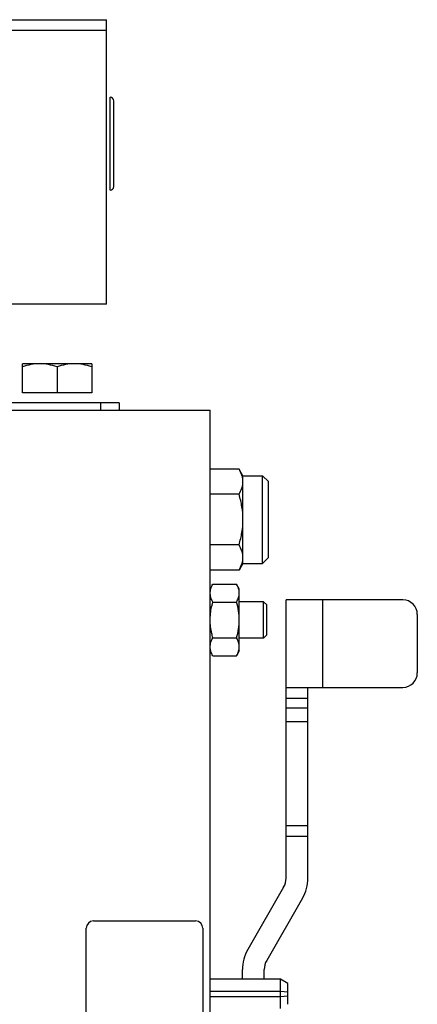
# Model space of a CAD drawing. Extents: x -3114 to 1181, y 8 to 2299.
# Tile 34 of 71: x -1488 to -1379, y 1188 to 1458. Entities that reach past the tile are written whole.
import ezdxf

# ---------------------------------------------------------------- set-up
doc = ezdxf.new("R2010")
doc.units = 0
doc.header["$LTSCALE"] = 65.395
doc.layers.get('0').update_dxf_attribs({"linetype": 'CONTINUOUS'})

msp = doc.modelspace()

# ---------------------------------------------------------------- linework, layer by layer
at = {"color": 6, "linetype": 'CONTINUOUS'}
for p, q in [((-1664.56, 1457.7), (-1464.56, 1457.7)), ((-1464.56, 1379.7), (-1464.56, 1457.7)), ((-1462.56, 1411.95), (-1462.56, 1435.45)), ((-1464.56, 1379.7), (-1642.56, 1379.7)), ((-1468.61, 1363.4), (-1487.61, 1363.4)), ((-1487.61, 1355.4), (-1487.61, 1363.4)), ((-1468.61, 1363.4), (-1468.61, 1355.4)), ((-1478.11, 1362.55), (-1478.11, 1355.4)), ((-1461.11, 1352.7), (-1494.28, 1352.7)), ((-1461.11, 1352.7), (-1461.11, 1350.7)), ((-1503.11, 1350.7), (-1436.11, 1350.7)), ((-1436.11, 970.7), (-1436.11, 1350.7)), ((-1428.18, 1334.55), (-1436.11, 1334.55)), ((-1427.11, 1332.7), (-1428.18, 1334.55)), ((-1427.11, 1332.7), (-1421.71, 1332.7)), ((-1427.11, 1308.7), (-1427.11, 1332.7)), ((-1421.71, 1308.7), (-1421.71, 1332.7)), ((-1420.11, 1331.1), (-1421.71, 1332.7)), ((-1420.11, 1310.3), (-1420.11, 1331.1)), ((-1428.18, 1327.63), (-1436.11, 1327.63)), ((-1428.18, 1313.77), (-1436.11, 1313.77)), ((-1420.11, 1310.3), (-1421.71, 1308.7)), ((-1428.18, 1306.84), (-1436.11, 1306.84)), ((-1427.11, 1308.7), (-1428.18, 1306.84)), ((-1427.11, 1308.7), (-1421.71, 1308.7)), ((-1435.35, 1303.01), (-1428.87, 1303.01)), ((-1428.11, 1301.7), (-1428.87, 1303.01)), ((-1428.11, 1284.7), (-1428.11, 1301.7)), ((-1435.35, 1298.1), (-1428.87, 1298.1)), ((-1421.46, 1298.2), (-1428.11, 1298.2)), ((-1420.56, 1297.3), (-1421.46, 1298.2)), ((-1421.46, 1288.2), (-1421.46, 1298.2)), ((-1383.27, 1298.7), (-1415.27, 1298.7)), ((-1415.27, 1222.43), (-1415.27, 1298.7)), ((-1420.56, 1289.1), (-1420.56, 1297.3)), ((-1379.27, 1294.7), (-1379.27, 1278.7)), ((-1435.35, 1288.29), (-1428.87, 1288.29)), ((-1421.46, 1288.2), (-1428.11, 1288.2)), ((-1420.56, 1289.1), (-1421.46, 1288.2)), ((-1428.11, 1284.7), (-1428.87, 1283.38)), ((-1435.35, 1283.38), (-1428.87, 1283.38)), ((-1415.27, 1274.7), (-1383.27, 1274.7)), ((-1409.27, 1222.43), (-1409.27, 1274.7)), ((-1415.94, 1219.93), (-1425.79, 1202.86)), ((-1410.74, 1216.93), (-1420.6, 1199.86)), ((-1427.27, 1194.7), (-1427.27, 1197.36)), ((-1421.27, 1194.7), (-1421.27, 1197.36)), ((-1416.81, 1194.7), (-1436.11, 1194.7)), ((-1414.81, 1193.54), (-1416.81, 1194.7)), ((-1416.81, 1186.7), (-1416.81, 1194.7)), ((-1414.81, 1191.19), (-1414.81, 1193.54)), ((-1414.81, 1187.85), (-1414.81, 1190.14))]:
    msp.add_line(p, q, dxfattribs=at)
at = {"color": 9, "linetype": 'CONTINUOUS'}
for p, q in [((-1464.56, 1454.7), (-1664.56, 1454.7)), ((-1466.11, 1350.7), (-1466.11, 1352.7)), ((-1405.27, 1298.7), (-1405.27, 1274.7)), ((-1409.27, 1271.7), (-1415.27, 1271.7)), ((-1415.27, 1269.08), (-1409.27, 1269.08)), ((-1409.27, 1265.25), (-1415.27, 1265.25)), ((-1415.27, 1236.9), (-1409.27, 1236.9)), ((-1409.27, 1233.83), (-1415.27, 1233.83))]:
    msp.add_line(p, q, dxfattribs=at)
at = {"color": 2, "linetype": 'CONTINUOUS'}
for p, q in [((-1463.56, 1410.95), (-1463.56, 1436.45)), ((-1468.61, 1355.4), (-1487.61, 1355.4)), ((-1468.11, 1210.7), (-1440.11, 1210.7)), ((-1470.11, 1112.7), (-1470.11, 1208.7)), ((-1438.11, 1208.7), (-1438.11, 1112.7)), ((-1416.81, 1191.39), (-1436.11, 1191.39)), ((-1414.81, 1191.19), (-1416.81, 1191.39)), ((-1416.81, 1190), (-1414.81, 1190.2)), ((-1414.81, 1190.14), (-1414.81, 1191.19)), ((-1436.11, 1190), (-1416.81, 1190))]:
    msp.add_line(p, q, dxfattribs=at)
at = {"color": 6, "linetype": 'CONTINUOUS'}
for centre, radius, start, end in [((-1463.56, 1435.45), 1, 0, 90), ((-1463.56, 1411.95), 1, 270, 360), ((-1383.27, 1294.7), 4, 0, 90), ((-1383.27, 1278.7), 4, 270, 360), ((-1420.27, 1222.43), 11, 330, 360), ((-1416.27, 1197.36), 11, 150, 180), ((-1416.27, 1197.36), 5, 150, 180)]:
    msp.add_arc(centre, radius, start, end, dxfattribs=at)
at = {"color": 2, "linetype": 'CONTINUOUS'}
for centre, radius, start, end in [((-1420.27, 1222.43), 5, 330.0006, 359.9994), ((-1468.11, 1208.7), 2, 90.0002, 179.9998), ((-1440.11, 1208.7), 2, 0.0002, 89.9998)]:
    msp.add_arc(centre, radius, start, end, dxfattribs=at)
at = {"color": 6, "linetype": 'CONTINUOUS'}
for points, knots in [([(-1482.86, 1363.4), (-1483.66, 1363.4), (-1485.28, 1363.23), (-1486.84, 1362.8), (-1487.61, 1362.55)], [0, 0, 0, 0, 0.498124, 1, 1, 1, 1]), ([(-1478.11, 1362.55), (-1478.88, 1362.8), (-1480.44, 1363.23), (-1482.05, 1363.4), (-1482.86, 1363.4)], [0, 0, 0, 0, 0.501876, 1, 1, 1, 1]), ([(-1473.36, 1363.4), (-1474.16, 1363.4), (-1475.78, 1363.23), (-1477.34, 1362.8), (-1478.11, 1362.55)], [0, 0, 0, 0, 0.498124, 1, 1, 1, 1]), ([(-1468.61, 1362.55), (-1469.38, 1362.8), (-1470.94, 1363.23), (-1472.55, 1363.4), (-1473.36, 1363.4)], [0, 0, 0, 0, 0.501876, 1, 1, 1, 1]), ([(-1427.11, 1331.09), (-1427.11, 1331.38), (-1427.16, 1331.98), (-1427.46, 1333.17), (-1427.86, 1334.01), (-1428.18, 1334.55)], [0, 0, 0, 0, 0.240569, 0.485842, 1, 1, 1, 1]), ([(-1428.18, 1327.63), (-1427.86, 1328.17), (-1427.46, 1329.01), (-1427.16, 1330.2), (-1427.11, 1330.8), (-1427.11, 1331.09)], [0, 0, 0, 0, 0.514158, 0.759431, 1, 1, 1, 1]), ([(-1427.11, 1320.7), (-1427.11, 1321.87), (-1427.31, 1324.21), (-1427.85, 1326.5), (-1428.18, 1327.63)], [0, 0, 0, 0, 0.49989, 1, 1, 1, 1]), ([(-1428.18, 1313.77), (-1427.85, 1314.89), (-1427.31, 1317.18), (-1427.11, 1319.53), (-1427.11, 1320.7)], [0, 0, 0, 0, 0.50011, 1, 1, 1, 1]), ([(-1427.11, 1310.3), (-1427.11, 1310.6), (-1427.16, 1311.19), (-1427.46, 1312.38), (-1427.86, 1313.23), (-1428.18, 1313.77)], [0, 0, 0, 0, 0.240569, 0.485842, 1, 1, 1, 1]), ([(-1428.18, 1306.84), (-1427.86, 1307.38), (-1427.46, 1308.23), (-1427.16, 1309.42), (-1427.11, 1310.01), (-1427.11, 1310.3)], [0, 0, 0, 0, 0.514158, 0.759431, 1, 1, 1, 1]), ([(-1428.3, 1301.77), (-1428.34, 1301.88), (-1428.49, 1302.31), (-1428.69, 1302.71), (-1428.87, 1303.01)], [0, 0, 0, 0, 0.243692, 1, 1, 1, 1]), ([(-1428.11, 1300.56), (-1428.11, 1300.66), (-1428.12, 1301.07), (-1428.21, 1301.48), (-1428.3, 1301.77)], [0, 0, 0, 0, 0.247424, 1, 1, 1, 1]), ([(-1428.87, 1298.1), (-1428.64, 1298.49), (-1428.27, 1299.27), (-1428.11, 1300.14), (-1428.11, 1300.56)], [0, 0, 0, 0, 0.514918, 1, 1, 1, 1]), ([(-1428.11, 1293.2), (-1428.11, 1294.03), (-1428.25, 1295.69), (-1428.64, 1297.31), (-1428.87, 1298.1)], [0, 0, 0, 0, 0.499896, 1, 1, 1, 1]), ([(-1428.87, 1288.29), (-1428.64, 1289.09), (-1428.25, 1290.71), (-1428.11, 1292.37), (-1428.11, 1293.2)], [0, 0, 0, 0, 0.500104, 1, 1, 1, 1]), ([(-1428.11, 1285.84), (-1428.11, 1286.26), (-1428.27, 1287.12), (-1428.64, 1287.9), (-1428.87, 1288.29)], [0, 0, 0, 0, 0.485082, 1, 1, 1, 1]), ([(-1428.87, 1283.38), (-1428.64, 1283.77), (-1428.26, 1284.55), (-1428.11, 1285.42), (-1428.11, 1285.84)], [0, 0, 0, 0, 0.51492, 1, 1, 1, 1])]:
    msp.add_open_spline(points, degree=3, knots=knots, dxfattribs=at)
at = {"color": 2, "linetype": 'CONTINUOUS'}
for points, knots in [([(-1436.11, 1300.56), (-1436.11, 1300.77), (-1436.07, 1301.19), (-1435.86, 1302.03), (-1435.57, 1302.63), (-1435.35, 1303.01)], [0, 0, 0, 0, 0.240595, 0.485823, 1, 1, 1, 1]), ([(-1435.35, 1298.1), (-1435.57, 1298.49), (-1435.86, 1299.09), (-1436.07, 1299.93), (-1436.11, 1300.35), (-1436.11, 1300.56)], [0, 0, 0, 0, 0.514187, 0.759404, 1, 1, 1, 1]), ([(-1436.11, 1293.2), (-1436.11, 1293.61), (-1436.06, 1294.65), (-1435.82, 1296.3), (-1435.52, 1297.51), (-1435.35, 1298.1)], [0, 0, 0, 0, 0.250032, 0.624979, 1, 1, 1, 1]), ([(-1435.35, 1288.29), (-1435.46, 1288.69), (-1435.73, 1289.69), (-1435.97, 1291.02), (-1436.09, 1292.26), (-1436.11, 1292.89), (-1436.11, 1293.2)], [0, 0, 0, 0, 0.250025, 0.624941, 0.812484, 1, 1, 1, 1]), ([(-1436.11, 1285.84), (-1436.11, 1286.04), (-1436.07, 1286.47), (-1435.86, 1287.31), (-1435.57, 1287.9), (-1435.35, 1288.29)], [0, 0, 0, 0, 0.240595, 0.485824, 1, 1, 1, 1]), ([(-1435.35, 1283.38), (-1435.57, 1283.77), (-1435.86, 1284.36), (-1436.07, 1285.21), (-1436.11, 1285.63), (-1436.11, 1285.84)], [0, 0, 0, 0, 0.514188, 0.759404, 1, 1, 1, 1])]:
    msp.add_open_spline(points, degree=3, knots=knots, dxfattribs=at)

doc.saveas('drawing.dxf')
